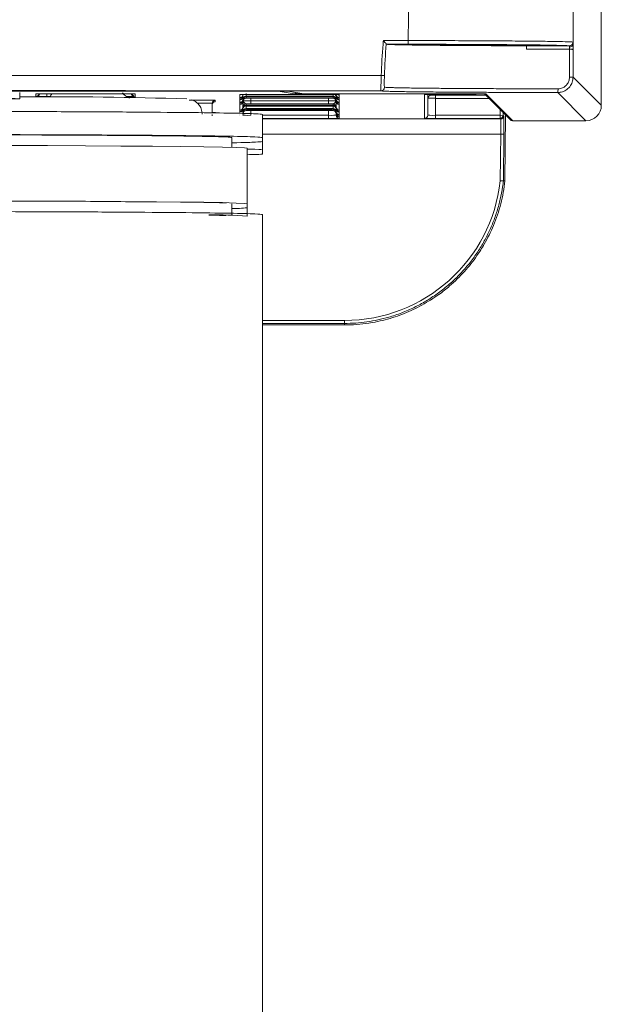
# Model space of a CAD drawing. Header units: millimetres. Extents: x 0 to 2100, y 0 to 1485.
# Tile 26 of 65: x 684 to 722, y 860 to 924. Entities that reach past the tile are written whole.
import ezdxf

# ---------------------------------------------------------------- set-up
doc = ezdxf.new("R2010")
doc.units = ezdxf.units.MM
doc.header["$LTSCALE"] = 5

msp = doc.modelspace()

# ---------------------------------------------------------------- linework, layer by layer
at = {"color": 7, "linetype": 'Continuous', "lineweight": 15}
for p, q in [((720.435, 922.078), (720.435, 1308.912)), ((722.269, 918.122), (722.269, 949.824)), ((708.298, 922.089), (708.299, 922.092)), ((709.693, 922.088), (708.298, 922.089)), ((720.436, 921.742), (720.437, 919.955)), ((720.437, 919.955), (722.269, 918.122)), ((683.774, 919.038), (701.45, 919.038)), ((684.491, 918.546), (684.491, 918.946)), ((684.493, 918.793), (684.493, 918.767)), ((685.545, 918.693), (685.545, 918.864)), ((685.545, 918.692), (685.545, 918.693)), ((685.745, 918.817), (685.745, 918.733)), ((686.245, 918.87), (691.293, 918.87)), ((691.793, 918.817), (691.793, 918.819)), ((691.793, 918.733), (691.793, 918.817)), ((691.964, 918.866), (691.972, 918.865)), ((691.993, 918.864), (691.993, 918.693)), ((691.993, 918.693), (691.993, 918.692)), ((697.196, 918.45), (697.197, 918.358)), ((698.795, 918.779), (698.795, 918.829)), ((698.795, 918.779), (698.795, 918.779)), ((698.795, 918.621), (698.795, 918.779)), ((698.795, 918.62), (698.795, 918.621)), ((698.795, 918.536), (698.795, 918.62)), ((698.795, 918.535), (698.795, 918.536)), ((698.795, 918.488), (698.795, 918.535)), ((698.795, 918.487), (698.795, 918.488)), ((698.795, 918.32), (698.795, 918.487)), ((698.995, 918.817), (698.995, 918.733)), ((698.995, 918.686), (698.995, 918.684)), ((698.995, 918.684), (698.995, 918.517)), ((698.995, 918.47), (698.995, 918.468)), ((698.995, 918.468), (698.995, 918.384)), ((699.195, 918.881), (699.195, 918.714)), ((699.195, 918.665), (699.195, 918.581)), ((699.495, 918.835), (704.543, 918.835)), ((699.498, 918.715), (704.54, 918.715)), ((704.54, 918.665), (699.498, 918.665)), ((699.498, 918.581), (704.54, 918.581)), ((702.322, 918.858), (701.274, 919.032)), ((701.902, 919.035), (702.914, 918.867)), ((701.906, 919.035), (701.929, 919.034)), ((701.929, 919.034), (702.953, 918.864)), ((714.112, 918.858), (702.322, 918.858)), ((702.953, 918.864), (714.297, 918.864)), ((704.843, 918.581), (704.843, 918.665)), ((705.043, 918.733), (705.043, 918.817)), ((705.043, 918.684), (705.043, 918.686)), ((705.043, 918.517), (705.043, 918.684)), ((705.043, 918.468), (705.043, 918.47)), ((705.043, 918.384), (705.043, 918.468)), ((705.214, 918.831), (705.222, 918.83)), ((705.243, 918.829), (705.243, 918.779)), ((705.243, 918.779), (705.243, 918.621)), ((705.243, 918.779), (705.243, 918.779)), ((705.243, 918.621), (705.243, 918.62)), ((705.243, 918.62), (705.243, 918.536)), ((705.243, 918.536), (705.243, 918.535)), ((705.243, 918.535), (705.243, 918.488)), ((705.243, 918.488), (705.243, 918.487)), ((705.243, 918.487), (705.243, 918.32)), ((710.795, 917.279), (710.795, 918.829)), ((710.995, 917.477), (711.004, 918.581)), ((711.495, 918.835), (714.135, 918.835)), ((711.504, 918.576), (711.495, 917.473)), ((711.504, 918.776), (711.504, 918.576)), ((714.675, 918.862), (716.344, 917.193)), ((714.777, 918.859), (716.513, 917.123)), ((721.269, 917.123), (719.437, 918.955)), ((696.993, 917.633), (696.997, 918.16)), ((696.997, 918.16), (696.996, 918.251)), ((698.795, 918.319), (698.795, 918.32)), ((698.795, 918.272), (698.795, 918.319)), ((698.795, 918.271), (698.795, 918.272)), ((698.795, 918.187), (698.795, 918.271)), ((698.795, 918.186), (698.795, 918.187)), ((698.795, 917.818), (698.795, 918.186)), ((698.795, 917.818), (698.795, 917.818)), ((698.795, 917.733), (698.795, 917.818)), ((698.995, 918.016), (698.995, 918.015)), ((698.995, 918.015), (698.995, 917.93)), ((698.995, 917.882), (698.995, 917.714)), ((698.998, 918.415), (698.998, 918.418)), ((699.195, 918.212), (699.195, 918.127)), ((699.195, 918.079), (699.195, 917.911)), ((699.195, 917.863), (699.195, 917.778)), ((699.498, 918.211), (699.498, 918.411)), ((699.498, 918.411), (704.54, 918.411)), ((704.54, 918.211), (699.498, 918.211)), ((699.498, 918.128), (704.54, 918.128)), ((704.54, 918.078), (699.498, 918.078)), ((699.498, 917.912), (704.54, 917.912)), ((704.54, 917.862), (699.498, 917.862)), ((704.54, 918.211), (704.54, 918.411)), ((704.843, 918.127), (704.843, 918.212)), ((704.843, 917.911), (704.843, 918.079)), ((704.843, 917.778), (704.843, 917.863)), ((705.043, 918.015), (705.043, 918.016)), ((705.043, 917.93), (705.043, 918.015)), ((705.043, 917.882), (705.043, 917.883)), ((705.043, 917.714), (705.043, 917.882)), ((705.243, 918.32), (705.243, 918.319)), ((705.243, 918.319), (705.243, 918.272)), ((705.243, 918.272), (705.243, 918.271)), ((705.243, 918.271), (705.243, 918.187)), ((705.243, 918.187), (705.243, 918.186)), ((705.243, 918.186), (705.243, 917.818)), ((705.243, 917.818), (705.243, 917.733)), ((705.243, 917.818), (705.243, 917.818)), ((696.991, 917.441), (696.992, 917.525)), ((698.795, 917.732), (698.795, 917.733)), ((698.795, 917.685), (698.795, 917.732)), ((698.795, 917.684), (698.795, 917.685)), ((698.795, 917.517), (698.795, 917.517)), ((698.795, 917.468), (698.795, 917.469)), ((699.498, 917.779), (704.54, 917.779)), ((700.269, 917.534), (700.269, 917.334)), ((700.269, 917.334), (700.269, 916.034)), ((704.543, 917.273), (704.543, 917.473)), ((705.043, 917.666), (705.043, 917.667)), ((705.043, 917.581), (705.043, 917.666)), ((705.243, 917.733), (705.243, 917.732)), ((705.243, 917.732), (705.243, 917.685)), ((705.243, 917.685), (705.243, 917.684)), ((705.243, 917.684), (705.243, 917.517)), ((705.243, 917.517), (705.243, 917.469)), ((705.243, 917.517), (705.243, 917.517)), ((705.243, 917.469), (705.243, 917.468)), ((705.243, 917.468), (705.243, 917.384)), ((705.243, 917.384), (705.243, 917.383)), ((705.243, 917.383), (705.243, 917.279)), ((711.495, 917.473), (711.495, 917.273)), ((711.495, 917.473), (715.697, 917.473)), ((715.697, 917.273), (711.495, 917.273)), ((715.697, 917.473), (715.697, 917.273)), ((715.697, 917.473), (715.897, 917.471)), ((715.733, 917.237), (715.697, 917.273)), ((715.897, 917.471), (715.933, 917.435)), ((716.01, 913.224), (716.048, 917.489)), ((716.513, 917.123), (721.269, 917.123)), ((698.269, 915.39), (698.269, 916.034)), ((700.269, 916.034), (700.269, 915.772)), ((715.708, 913.23), (715.734, 916.254)), ((715.934, 916.256), (715.908, 913.221)), ((699.269, 911.734), (699.269, 915.334)), ((700.269, 915.772), (700.269, 915.231)), ((700.269, 915.231), (700.269, 914.97)), ((715.908, 913.221), (715.908, 913.221)), ((716.01, 913.224), (716.01, 913.224)), ((698.269, 911.034), (698.269, 911.734)), ((699.269, 911.734), (699.269, 911.473)), ((699.269, 910.932), (699.269, 911.473)), ((700.269, 911.034), (700.269, 792.539)), ((700.269, 903.864), (705.58, 903.864)), ((705.58, 904.16), (705.58, 903.963)), ((705.58, 903.963), (705.58, 903.864))]:
    msp.add_line(p, q, dxfattribs=at)
at = {"color": 8, "linetype": 'Continuous', "lineweight": 15}
for p, q in [((685.566, 918.865), (685.545, 918.864)), ((685.545, 918.671), (685.545, 918.692)), ((685.745, 918.89), (685.745, 918.819)), ((685.745, 918.691), (685.745, 918.744)), ((685.745, 918.733), (685.745, 918.729)), ((686.246, 918.87), (686.245, 918.687)), ((686.245, 918.687), (686.245, 918.668)), ((686.245, 918.687), (686.456, 918.687)), ((691.292, 918.795), (691.292, 918.87)), ((691.793, 918.819), (691.793, 918.89)), ((691.793, 918.744), (691.793, 918.691)), ((691.793, 918.691), (691.793, 918.733)), ((691.968, 918.866), (691.993, 918.864)), ((691.993, 918.692), (691.993, 918.626)), ((698.795, 918.829), (698.816, 918.83)), ((698.995, 918.733), (698.995, 918.686)), ((698.995, 918.517), (698.995, 918.47)), ((699.498, 918.665), (699.498, 918.715)), ((699.5, 918.581), (699.498, 918.411)), ((702.914, 918.867), (702.953, 918.864)), ((704.54, 918.411), (704.539, 918.581)), ((704.54, 918.665), (704.54, 918.715)), ((704.843, 918.714), (704.843, 918.835)), ((705.043, 918.686), (705.043, 918.733)), ((705.043, 918.47), (705.043, 918.517)), ((705.218, 918.831), (705.243, 918.829)), ((710.995, 918.833), (710.995, 917.477)), ((711.004, 918.581), (711.004, 918.833)), ((711.204, 918.834), (711.204, 918.779)), ((711.504, 918.776), (714.76, 918.776)), ((714.96, 918.576), (711.504, 918.576)), ((714.112, 918.858), (714.112, 918.864)), ((714.752, 918.861), (714.777, 918.859)), ((696.996, 918.251), (696.991, 917.633)), ((698.995, 918.384), (698.995, 918.016)), ((698.995, 917.93), (698.995, 917.883)), ((699.498, 918.078), (699.498, 918.128)), ((699.498, 917.862), (699.498, 917.912)), ((704.54, 918.078), (704.54, 918.128)), ((704.54, 917.862), (704.54, 917.912)), ((705.04, 918.418), (705.04, 918.415)), ((705.043, 918.016), (705.043, 918.384)), ((705.043, 917.883), (705.043, 917.93)), ((715.697, 917.473), (715.7, 917.836)), ((696.99, 917.525), (696.99, 917.477)), ((698.995, 917.714), (698.995, 917.667)), ((698.995, 917.477), (698.996, 917.581)), ((699.497, 917.779), (699.495, 917.473)), ((700.269, 917.473), (704.543, 917.473)), ((704.543, 917.273), (700.269, 917.273)), ((700.269, 917.237), (715.733, 917.237)), ((704.543, 917.473), (704.541, 917.779)), ((705.042, 917.599), (705.043, 917.477)), ((705.043, 917.667), (705.043, 917.714)), ((705.043, 917.477), (705.043, 917.581)), ((715.899, 917.638), (715.897, 917.471)), ((715.734, 916.254), (700.269, 916.254)), ((700.269, 904.16), (705.58, 904.16)), ((705.58, 903.963), (700.269, 903.963))]:
    msp.add_line(p, q, dxfattribs=at)
at = {"color": 7, "linetype": 'Continuous', "lineweight": 15, "flags": 128}
for points in [[(709.728, 922.328), (709.745, 923.843), (709.758, 925.035)], [(678.269, 915.518), (681.01, 915.516), (683.704, 915.511), (686.305, 915.504), (688.769, 915.493), (691.053, 915.48), (693.118, 915.464), (694.929, 915.446), (696.456, 915.426), (697.67, 915.404), (698.553, 915.382), (699.089, 915.358), (699.269, 915.334)], [(678.269, 911.918), (681.01, 911.916), (683.704, 911.911), (686.305, 911.904), (688.769, 911.893), (691.053, 911.88), (693.118, 911.864), (694.929, 911.846), (696.456, 911.826), (697.67, 911.805), (698.553, 911.782), (699.089, 911.758), (699.269, 911.734)], [(678.269, 911.909), (681.115, 911.907), (683.904, 911.902), (686.577, 911.893), (689.082, 911.881), (691.366, 911.866), (693.384, 911.849), (695.094, 911.829), (696.462, 911.807), (697.459, 911.784), (697.906, 911.768)], [(696.769, 910.998), (697.459, 910.981), (697.906, 910.965)]]:
    msp.add_lwpolyline(points, dxfattribs=at)
at = {"color": 8, "linetype": 'Continuous', "lineweight": 15, "flags": 128}
for points in [[(685.745, 918.733), (685.74, 918.694), (685.733, 918.67)], [(685.745, 918.734), (685.74, 918.695), (685.734, 918.67)], [(685.745, 918.729), (685.74, 918.69), (685.735, 918.67)], [(691.786, 918.869), (691.789, 918.856), (691.793, 918.817)], [(691.793, 918.691), (691.798, 918.652), (691.804, 918.628)], [(698.995, 918.684), (698.999, 918.723), (699, 918.726)]]:
    msp.add_lwpolyline(points, dxfattribs=at)
at = {"color": 7, "linetype": 'Continuous', "lineweight": 15}
for centre, radius, start, end in [((709.274, 922.27), 0.457, 336.46476, 7.2311), ((720.187, 922.226), 0.24, 270.03911, 359.99636), ((720.257, 922.542), 0.779, 265.84388, 283.27046), ((707.442, 898.819), 21.244, 88.0069, 88.56515), ((720.259, 922.411), 2.463, 268.67758, 274.15723), ((707.951, 919.297), 0.24, 270.08676, 359.73631), ((718.676, 919.136), 0.782, 346.58759, 4.26828), ((686.399, 629.858), 288.822, 88.22537, 90.37855), ((685.545, 918.892), 0.2, 269.99892, 359.4989), ((685.545, 918.893), 0.2, 269.99893, 359.16835), ((685.945, 918.73), 0.2, 145.04303, 179.1693), ((691.593, 918.73), 0.2, 0.83075, 43.97712), ((691.993, 918.892), 0.2, 180.5011, 270.00108), ((691.993, 918.893), 0.2, 180.83165, 270.00107), ((697.196, 918.25), 0.2, 89.99897, 179.49889), ((698.795, 918.821), 0.2, 269.99892, 359.4989), ((698.795, 918.82), 0.2, 269.99893, 359.16835), ((698.795, 918.735), 0.2, 269.99892, 359.4989), ((698.795, 918.736), 0.2, 269.99893, 359.16835), ((698.795, 918.688), 0.2, 269.99892, 359.4989), ((698.795, 918.687), 0.2, 269.99893, 359.16835), ((698.795, 918.519), 0.2, 269.99892, 359.4989), ((698.795, 918.52), 0.2, 269.99893, 359.16835), ((698.795, 918.472), 0.2, 269.99892, 359.4989), ((698.795, 918.471), 0.2, 269.99893, 359.16835), ((699.195, 918.514), 0.2, 89.99893, 179.16835), ((699.195, 918.465), 0.2, 89.99893, 179.16835), ((699.195, 918.381), 0.2, 89.99893, 179.16835), ((702.953, 919.104), 0.24, 260.54593, 270), ((704.843, 918.514), 0.2, 0.83165, 90.00107), ((704.843, 918.465), 0.2, 0.83165, 90.00107), ((704.843, 918.381), 0.2, 0.83165, 90.00107), ((704.843, 918.73), 0.2, 0.83064, 31.93546), ((705.243, 918.821), 0.2, 180.5011, 270.00108), ((705.243, 918.82), 0.2, 180.83165, 270.00107), ((705.243, 918.735), 0.2, 180.5011, 270.00108), ((705.243, 918.736), 0.2, 180.83165, 270.00107), ((705.243, 918.688), 0.2, 180.5011, 270.00108), ((705.243, 918.687), 0.2, 180.83165, 270.00107), ((705.243, 918.519), 0.2, 180.5011, 270.00108), ((705.243, 918.52), 0.2, 180.83165, 270.00107), ((705.243, 918.472), 0.2, 180.5011, 270.00108), ((705.243, 918.471), 0.2, 180.83165, 270.00107), ((711.204, 918.579), 0.2, 89.99892, 179.4989), ((697.197, 918.158), 0.2, 89.99897, 179.49889), ((698.795, 918.387), 0.2, 269.99893, 359.16835), ((698.795, 918.386), 0.2, 269.99892, 359.4989), ((698.795, 918.018), 0.2, 269.99892, 359.4989), ((698.795, 918.018), 0.2, 269.99893, 359.16835), ((698.795, 917.932), 0.2, 269.99892, 359.4989), ((698.795, 917.933), 0.2, 269.99893, 359.16835), ((698.795, 917.885), 0.2, 269.99892, 359.4989), ((698.795, 917.884), 0.2, 269.99893, 359.16835), ((699.195, 918.012), 0.2, 89.99893, 179.16835), ((699.195, 917.927), 0.2, 89.99893, 179.16835), ((699.195, 917.879), 0.2, 89.99893, 179.16835), ((699.195, 917.711), 0.2, 89.99893, 179.16835), ((699.195, 917.663), 0.2, 89.99893, 179.16835), ((704.843, 918.012), 0.2, 0.83165, 90.00107), ((704.843, 917.927), 0.2, 0.83165, 90.00107), ((704.843, 917.879), 0.2, 0.83165, 90.00107), ((704.843, 917.711), 0.2, 0.83165, 90.00107), ((704.843, 917.663), 0.2, 0.83165, 90.00107), ((705.243, 918.387), 0.2, 180.83165, 270.00107), ((705.243, 918.386), 0.2, 180.5011, 270.00108), ((705.243, 918.018), 0.2, 180.5011, 270.00108), ((705.243, 918.018), 0.2, 180.83165, 270.00107), ((705.243, 917.932), 0.2, 180.5011, 270.00108), ((705.243, 917.933), 0.2, 180.83165, 270.00107), ((705.243, 917.885), 0.2, 180.5011, 270.00108), ((705.243, 917.884), 0.2, 180.83165, 270.00107), ((699.195, 917.578), 0.2, 89.99893, 179.16835), ((704.843, 917.578), 0.2, 0.83165, 90.00107), ((705.243, 917.717), 0.2, 180.5011, 270.00108), ((705.243, 917.717), 0.2, 180.83165, 270.00107), ((705.243, 917.669), 0.2, 180.5011, 270.00108), ((705.243, 917.668), 0.2, 180.83165, 270.00107), ((705.243, 917.583), 0.2, 180.5011, 270.00108), ((705.243, 917.584), 0.2, 180.83165, 270.00107), ((705.243, 917.479), 0.2, 180.5011, 270.00108), ((710.795, 917.479), 0.2, 269.99892, 359.4989), ((715.697, 917.473), 0.2, 270.00512, 359.49928), ((715.733, 917.437), 0.2, 270.00512, 359.49928), ((716.513, 917.363), 0.24, 225, 270), ((715.808, 919.18), 2.927, 268.54638, 272.46235), ((705.58, 914.35), 10.19, 270, 353.68861), ((698.237, 920.959), 9.542, 270.18989, 276.20651), ((696.987, 881.234), 29.785, 85.60666, 90.42006)]:
    msp.add_arc(centre, radius, start, end, dxfattribs=at)
at = {"color": 8, "linetype": 'Continuous', "lineweight": 15}
for centre, radius, start, end in [((685.545, 918.821), 0.2, 311.10544, 359.49967), ((685.545, 918.82), 0.2, 311.28666, 359.16912), ((685.945, 918.815), 0.2, 156.50439, 179.16938), ((691.993, 918.821), 0.2, 180.50092, 256.44232), ((691.993, 918.82), 0.2, 180.83146, 255.91586), ((691.993, 918.735), 0.2, 180.5001, 212.54584), ((691.993, 918.736), 0.2, 180.83065, 212.68921), ((704.843, 918.681), 0.2, 0.83085, 50.88992), ((705.243, 918.979), 0.2, 227.18775, 270.00017), ((705.243, 918.979), 0.2, 227.0547, 270.00017), ((716.513, 917.363), 0.24, 225.00038, 270.00489)]:
    msp.add_arc(centre, radius, start, end, dxfattribs=at)
at = {"color": 7, "linetype": 'Continuous', "lineweight": 15}
for centre, major_axis, ratio, start_param, end_param in [((685.741, 918.329), (0.003, 0.4), 0.000076, 5.663594, 6.274459), ((686.245, 918.693), (0.5, 0.002), 0.012216, 3.14152, 4.71224), ((686.095, 919.032), (0, 0.5), 0.999962, 3.949392, 4.382465), ((691.968, 919.532), (0, 1), 0.999962, 2.216371, 2.785349), ((695.496, 918.45), (1.7, 0), 0.008727, 0.000076, 1.57072), ((699.498, 918.708), (0.7, 0), 0.008727, 1.570872, 2.019234), ((699.498, 918.671), (0.7, 0), 0.008727, 4.263952, 4.712313), ((699.498, 918.575), (0.7, 0), 0.008727, 1.570872, 2.019234), ((701.45, 919.034), (0.48, 0), 0.008727, 0.05236, 1.570796), ((704.54, 918.708), (0.7, 0), 0.008727, 1.122359, 1.57072), ((704.54, 918.671), (0.7, 0), 0.008727, 4.712465, 5.160826), ((704.54, 918.575), (0.7, 0), 0.008727, 1.122359, 1.57072), ((711.495, 918.829), (0.7, 0), 0.008727, 1.570872, 3.141593), ((711.504, 918.579), (0.5, -0.002), 0.005236, 3.141641, 4.712362), ((711.504, 918.779), (0.3, 0), 0.008727, 3.141593, 4.712313), ((714.297, 918.859), (0.48, 0), 0.008727, 0.008727, 1.570796), ((699.498, 918.417), (0.5, 0.002), 0.012216, 3.14152, 4.71224), ((699.498, 918.217), (0.7, 0), 0.008727, 4.263952, 4.712313), ((699.498, 918.122), (0.7, 0), 0.008727, 1.570872, 2.019234), ((699.498, 918.084), (0.7, 0), 0.008727, 4.263952, 4.712313), ((699.498, 917.906), (0.7, 0), 0.008727, 1.570872, 2.019234), ((699.498, 917.868), (0.7, 0), 0.008727, 4.263952, 4.712313), ((704.54, 918.417), (0.5, -0.002), 0.012216, 4.712538, 6.283258), ((704.54, 918.217), (0.7, 0), 0.008727, 4.712465, 5.160826), ((704.54, 918.122), (0.7, 0), 0.008727, 1.122359, 1.57072), ((704.54, 918.084), (0.7, 0), 0.008727, 4.712465, 5.160826), ((704.54, 917.906), (0.7, 0), 0.008727, 1.122359, 1.57072), ((704.54, 917.868), (0.7, 0), 0.008727, 4.712465, 5.160826), ((721.269, 918.123), (0.707, -0.707), 0.99996, 5.497825, 7.068545), ((699.495, 917.479), (0.5, 0.002), 0.012216, 3.14152, 4.71224), ((699.498, 917.773), (0.7, 0), 0.008727, 1.570872, 2.019234), ((704.54, 917.773), (0.7, 0), 0.008727, 1.122359, 1.57072), ((704.543, 917.479), (0.5, -0.002), 0.012216, 4.712538, 6.283258), ((704.543, 917.279), (0.7, 0), 0.008727, 4.712465, 6.283185), ((711.495, 917.279), (0.7, 0), 0.008727, 3.141593, 4.712313), ((711.495, 917.479), (0.5, 0.002), 0.012216, 3.14152, 4.71224), ((715.723, 916.237), (0.01, 1), 0.010562, 4.729952, 6.274568), ((715.923, 916.235), (0.01, 1.2), 0.008802, 4.729918, 6.274535), ((713.793, 914.284), (8.284, -0.072), 0.130407, 4.971664, 4.984471)]:
    msp.add_ellipse(centre, major_axis=major_axis, ratio=ratio, start_param=start_param, end_param=end_param, dxfattribs=at)
at = {"color": 8, "linetype": 'Continuous', "lineweight": 15}
for centre, major_axis, ratio, start_param, end_param in [((691.293, 918.693), (0.5, -0.002), 0.012216, 4.998462, 6.283258), ((702.322, 919.058), (0.016, 0.2), 0.897989, 3.229704, 4.16339), ((702.322, 919.058), (0.38, 0.002), 0.526854, 4.709036, 5.512094), ((695.496, 918.25), (1.5, 0.002), 0.00989, 0.000054, 1.200097), ((695.503, 917.647), (1.7, 0), 0.008727, 0.000076, 0.503062)]:
    msp.add_ellipse(centre, major_axis=major_axis, ratio=ratio, start_param=start_param, end_param=end_param, dxfattribs=at)
at = {"color": 7, "linetype": 'Continuous', "lineweight": 15}
for points, knots in [([(707.974, 920.056), (708.003, 920.735), (708.035, 921.494), (708.105, 922.25), (708.113, 922.329)], [0, 0, 0, 0, 0.895274, 1, 1, 1, 1]), ([(708.113, 922.329), (708.271, 922.329), (708.81, 922.329), (709.348, 922.328), (709.728, 922.328), (709.728, 922.328)], [0, 0, 0, 0, 0.294251, 0.999963, 1, 1, 1, 1]), ([(708.299, 922.092), (708.297, 922.097), (708.294, 922.108), (708.265, 922.149), (708.212, 922.216), (708.156, 922.281), (708.12, 922.322), (708.114, 922.329), (708.113, 922.329)], [0, 0, 0, 0, 0.1734625, 0.3458312, 0.6008036, 0.9305747, 0.9924365, 1, 1, 1, 1]), ([(709.728, 922.328), (709.728, 922.328), (710.412, 922.327), (711.785, 922.324), (713.726, 922.317), (715.519, 922.307), (717.083, 922.295), (718.403, 922.281), (719.419, 922.265), (720.113, 922.248), (720.376, 922.235), (720.419, 922.227), (720.427, 922.226)], [0, 0, 0, 0, 0.000003, 0.11941, 0.242272, 0.361682, 0.484547, 0.604188, 0.727279, 0.84718, 0.97061, 1, 1, 1, 1]), ([(708.299, 922.092), (708.298, 922.091), (708.239, 921.412), (708.21, 920.73), (708.181, 920.049)], [0, 0, 0, 0, 0.001004, 1, 1, 1, 1]), ([(708.298, 922.089), (708.314, 922.085), (708.344, 922.077), (708.543, 922.069), (708.643, 922.065)], [0, 0, 0, 0, 0.496505, 1, 1, 1, 1]), ([(708.643, 922.065), (708.753, 922.064), (708.97, 922.064), (709.188, 922.064), (709.296, 922.064)], [0, 0, 0, 0, 0.50512, 1, 1, 1, 1]), ([(708.706, 922.062), (709.133, 922.052), (709.851, 922.035), (711.633, 922.016), (713.319, 922.003), (715.196, 921.993), (716.632, 921.989), (717.416, 921.987)], [0, 0, 0, 0, 0.290551, 0.48938, 0.648762, 0.808144, 1, 1, 1, 1]), ([(709.296, 922.064), (710.337, 922.062), (712.42, 922.057), (714.98, 922.039), (716.823, 922.016), (717.209, 921.998), (717.399, 921.989)], [0, 0, 0, 0, 0.251542, 0.503108, 0.755292, 1, 1, 1, 1]), ([(720.188, 921.986), (720.179, 921.987), (720.137, 921.995), (719.879, 922.008), (719.208, 922.025), (718.206, 922.041), (716.922, 922.055), (715.38, 922.067), (713.632, 922.077), (711.722, 922.084), (710.37, 922.087), (709.693, 922.088)], [0, 0, 0, 0, 0.029395, 0.151054, 0.272709, 0.39408, 0.515456, 0.636598, 0.757735, 0.878863, 1, 1, 1, 1]), ([(717.399, 921.989), (717.854, 921.988), (718.772, 921.986), (719.714, 921.986), (720.188, 921.986)], [0, 0, 0, 0, 0.496485, 1, 1, 1, 1]), ([(717.417, 921.768), (717.417, 921.794), (717.417, 921.845), (717.414, 921.912), (717.409, 921.961), (717.404, 921.986), (717.4, 921.988), (717.399, 921.989)], [0, 0, 0, 0, 0.213729, 0.427269, 0.645964, 0.875505, 1, 1, 1, 1]), ([(720.201, 921.764), (720.041, 921.765), (719.239, 921.765), (718.305, 921.766), (717.549, 921.767), (717.417, 921.768)], [0, 0, 0, 0, 0.170646, 0.855247, 1, 1, 1, 1]), ([(720.199, 921.912), (720.198, 921.915), (720.198, 921.922), (720.198, 921.931), (720.197, 921.94), (720.197, 921.947), (720.196, 921.953), (720.195, 921.961), (720.195, 921.968), (720.193, 921.975), (720.192, 921.98), (720.19, 921.984), (720.189, 921.985), (720.188, 921.986), (720.188, 921.986)], [0, 0, 0, 0, 0.076679, 0.15365, 0.219574, 0.285683, 0.352358, 0.419224, 0.523201, 0.627908, 0.734908, 0.842698, 0.921195, 1, 1, 1, 1]), ([(720.199, 921.912), (720.23, 921.915), (720.292, 921.92), (720.369, 921.959), (720.424, 922.013), (720.432, 922.056), (720.435, 922.078)], [0, 0, 0, 0, 0.25, 0.5, 0.75, 1, 1, 1, 1]), ([(720.201, 921.764), (720.201, 921.778), (720.201, 921.804), (720.2, 921.843), (720.2, 921.879), (720.199, 921.901), (720.199, 921.911), (720.199, 921.912)], [0, 0, 0, 0, 0.242545, 0.492141, 0.734757, 0.984414, 1, 1, 1, 1]), ([(720.202, 919.949), (720.202, 920.109), (720.202, 920.715), (720.201, 921.319), (720.201, 921.764)], [0, 0, 0, 0, 0.263991, 1, 1, 1, 1]), ([(720.436, 921.742), (720.435, 921.743), (720.432, 921.747), (720.406, 921.753), (720.353, 921.759), (720.282, 921.763), (720.228, 921.764), (720.201, 921.764)], [0, 0, 0, 0, 0.128817, 0.348441, 0.566595, 0.783563, 1, 1, 1, 1]), ([(720.427, 922.226), (720.428, 922.225), (720.431, 922.221), (720.433, 922.187), (720.435, 922.128), (720.435, 922.092), (720.435, 922.078), (720.435, 922.078)], [0, 0, 0, 0, 0.157846, 0.581097, 0.846586, 0.999846, 1, 1, 1, 1]), ([(720.435, 922.078), (720.435, 922.076), (720.435, 922.056), (720.436, 922.012), (720.436, 921.941), (720.436, 921.864), (720.436, 921.81), (720.436, 921.783)], [0, 0, 0, 0, 0.015545, 0.258142, 0.50777, 0.750367, 1, 1, 1, 1]), ([(720.436, 921.783), (720.436, 921.771), (720.436, 921.757), (720.436, 921.743), (720.436, 921.742)], [0, 0, 0, 0, 0.895213, 1, 1, 1, 1]), ([(643.244, 920.096), (648.836, 920.091), (660.597, 920.082), (677.274, 920.071), (693.267, 920.062), (703.07, 920.058), (707.974, 920.056)], [0, 0, 0, 0, 0.258322, 0.54334, 0.771558, 1, 1, 1, 1]), ([(707.952, 919.057), (707.951, 919.069), (707.949, 919.094), (707.953, 919.272), (707.961, 919.531), (707.968, 919.809), (707.972, 919.988), (707.974, 920.056)], [0, 0, 0, 0, 0.21898, 0.438705, 0.655966, 0.87021, 1, 1, 1, 1]), ([(708.181, 920.049), (708.179, 919.998), (708.176, 919.863), (708.172, 919.654), (708.172, 919.458), (708.177, 919.323), (708.187, 919.305), (708.191, 919.296)], [0, 0, 0, 0, 0.130189, 0.344823, 0.562019, 0.781356, 1, 1, 1, 1]), ([(720.437, 919.955), (720.426, 919.842), (720.404, 919.618), (720.232, 919.319), (719.98, 919.093), (719.698, 918.972), (719.512, 918.96), (719.437, 918.955)], [0, 0, 0, 0, 0.2142437, 0.4285237, 0.6425259, 0.8562947, 1, 1, 1, 1]), ([(719.456, 919.194), (719.512, 919.198), (719.651, 919.207), (719.861, 919.299), (720.049, 919.469), (720.177, 919.695), (720.194, 919.864), (720.202, 919.949)], [0, 0, 0, 0, 0.142982, 0.355878, 0.569678, 0.784574, 1, 1, 1, 1]), ([(707.952, 919.057), (707.294, 919.058), (702.061, 919.064), (692.227, 919.074), (676.893, 919.086), (660.16, 919.095), (648.024, 919.096), (642.044, 919.096)], [0, 0, 0, 0, 0.030121, 0.239728, 0.449335, 0.728679, 1, 1, 1, 1]), ([(708.191, 919.296), (708.204, 919.294), (708.241, 919.29), (708.366, 919.282), (708.598, 919.273), (708.866, 919.266), (709.121, 919.26), (709.4, 919.255), (709.795, 919.248), (710.349, 919.24), (710.876, 919.234), (711.554, 919.227), (712.293, 919.221), (713.238, 919.214), (713.965, 919.21), (714.863, 919.206), (715.798, 919.202), (716.937, 919.198), (717.782, 919.196), (718.457, 919.195), (718.958, 919.195), (719.287, 919.194), (719.456, 919.194)], [0, 0, 0, 0, 0.028944, 0.08707, 0.146031, 0.205845, 0.235897, 0.264841, 0.322967, 0.381928, 0.441743, 0.471794, 0.558826, 0.617786, 0.6776, 0.707651, 0.794681, 0.853639, 0.913452, 0.943503, 0.970873, 1, 1, 1, 1]), ([(684.491, 918.546), (684.447, 918.543), (684.359, 918.538), (683.745, 918.533), (683.001, 918.53), (682.526, 918.53), (682.288, 918.53)], [0, 0, 0, 0, 0.279212, 0.558481, 0.778693, 1, 1, 1, 1]), ([(683.425, 918.56), (683.594, 918.56), (683.931, 918.558), (684.396, 918.553), (684.455, 918.549), (684.491, 918.546)], [0, 0, 0, 0, 0.281283, 0.5617, 1, 1, 1, 1]), ([(685.564, 918.865), (685.565, 918.865), (685.566, 918.865), (685.577, 918.866), (685.584, 918.866)], [0, 0, 0, 0, 0.397465, 1, 1, 1, 1]), ([(685.584, 918.866), (685.6, 918.866), (685.633, 918.867), (685.75, 918.868), (685.915, 918.87), (686.092, 918.87), (686.208, 918.87), (686.245, 918.87)], [0, 0, 0, 0, 0.1793478, 0.3824656, 0.6103149, 0.8752538, 1, 1, 1, 1]), ([(691.293, 918.87), (691.338, 918.87), (691.46, 918.87), (691.636, 918.87), (691.799, 918.868), (691.916, 918.867), (691.949, 918.866), (691.964, 918.866)], [0, 0, 0, 0, 0.144061, 0.399194, 0.594785, 0.814192, 1, 1, 1, 1]), ([(696.348, 917.539), (696.335, 917.664), (696.31, 917.889), (696.149, 918.158), (695.969, 918.334), (695.802, 918.436), (695.701, 918.478), (695.671, 918.487), (695.67, 918.487)], [0, 0, 0, 0, 0.281698, 0.50709, 0.697093, 0.859781, 0.995473, 1, 1, 1, 1]), ([(698.814, 918.83), (698.815, 918.83), (698.816, 918.831), (698.827, 918.831), (698.834, 918.831)], [0, 0, 0, 0, 0.397465, 1, 1, 1, 1]), ([(698.834, 918.831), (698.85, 918.831), (698.883, 918.832), (699, 918.834), (699.165, 918.835), (699.342, 918.835), (699.458, 918.835), (699.495, 918.835)], [0, 0, 0, 0, 0.179348, 0.382466, 0.610315, 0.875254, 1, 1, 1, 1]), ([(704.543, 918.835), (704.588, 918.835), (704.71, 918.835), (704.886, 918.835), (705.049, 918.833), (705.166, 918.832), (705.199, 918.831), (705.214, 918.831)], [0, 0, 0, 0, 0.144061, 0.399194, 0.594785, 0.814192, 1, 1, 1, 1]), ([(719.437, 918.955), (719.102, 918.955), (718.423, 918.956), (717.414, 918.958), (716.407, 918.96), (715.416, 918.963), (714.464, 918.968), (713.562, 918.972), (712.709, 918.978), (711.902, 918.984), (711.158, 918.99), (710.485, 918.997), (709.883, 919.005), (709.35, 919.013), (708.897, 919.021), (708.53, 919.03), (708.248, 919.039), (708.043, 919.048), (707.982, 919.054), (707.952, 919.057)], [0, 0, 0, 0, 0.056485, 0.114408, 0.172733, 0.232327, 0.292358, 0.350283, 0.408609, 0.468204, 0.528237, 0.586162, 0.644489, 0.704085, 0.764119, 0.822044, 0.880371, 0.939966, 1, 1, 1, 1]), ([(698.995, 918.016), (698.995, 918.026), (698.995, 918.052), (698.996, 918.175), (698.997, 918.31), (698.998, 918.392), (698.998, 918.414), (698.998, 918.415)], [0, 0, 0, 0, 0.217183, 0.553026, 0.876986, 0.994449, 1, 1, 1, 1]), ([(698.998, 918.415), (698.998, 918.415), (698.998, 918.404), (699.005, 918.364), (699.056, 918.303), (699.139, 918.231), (699.179, 918.217), (699.195, 918.212)], [0, 0, 0, 0, 0.006601, 0.146171, 0.501239, 0.799231, 1, 1, 1, 1]), ([(704.843, 918.212), (704.859, 918.217), (704.899, 918.231), (704.982, 918.303), (705.033, 918.364), (705.04, 918.404), (705.04, 918.415), (705.04, 918.415)], [0, 0, 0, 0, 0.200769, 0.498761, 0.853829, 0.993399, 1, 1, 1, 1]), ([(705.04, 918.415), (705.04, 918.414), (705.04, 918.392), (705.041, 918.31), (705.042, 918.175), (705.043, 918.052), (705.043, 918.026), (705.043, 918.016)], [0, 0, 0, 0, 0.0055506, 0.1230141, 0.4469737, 0.7828174, 1, 1, 1, 1]), ([(700.269, 917.534), (700.179, 917.547), (699.992, 917.575), (698.441, 917.615), (695.885, 917.652), (692.289, 917.684), (687.914, 917.709), (683.124, 917.724), (679.852, 917.725), (678.269, 917.726)], [0, 0, 0, 0, 0.131017, 0.270531, 0.415795, 0.563268, 0.715883, 0.862537, 1, 1, 1, 1]), ([(678.269, 916.226), (679.778, 916.225), (682.893, 916.224), (687.473, 916.21), (691.774, 916.188), (695.491, 916.157), (698.254, 916.118), (699.964, 916.077), (700.17, 916.048), (700.269, 916.034)], [0, 0, 0, 0, 0.131017, 0.270531, 0.415795, 0.563268, 0.715883, 0.862537, 1, 1, 1, 1]), ([(678.269, 916.209), (679.576, 916.208), (682.194, 916.207), (685.966, 916.196), (689.446, 916.18), (692.492, 916.159), (694.999, 916.132), (696.849, 916.102), (698.044, 916.069), (698.194, 916.046), (698.269, 916.034)], [0, 0, 0, 0, 0.124826, 0.249998, 0.37452, 0.499768, 0.624376, 0.749435, 0.87446, 1, 1, 1, 1]), ([(700.269, 915.772), (700.159, 915.759), (699.933, 915.732), (699.124, 915.705), (698.284, 915.693), (698.269, 915.693)], [0, 0, 0, 0, 0.47988, 0.990878, 1, 1, 1, 1]), ([(699.269, 915.285), (699.445, 915.281), (700.177, 915.264), (700.229, 915.245), (700.269, 915.231)], [0, 0, 0, 0, 0.2409699, 1, 1, 1, 1]), ([(700.269, 914.97), (700.227, 914.956), (700.17, 914.938), (699.464, 914.921), (699.269, 914.916)], [0, 0, 0, 0, 0.7232834, 1, 1, 1, 1]), ([(705.58, 903.864), (705.713, 903.866), (706.113, 903.871), (706.781, 903.924), (707.752, 904.072), (708.859, 904.361), (709.867, 904.764), (710.628, 905.152), (711.186, 905.48), (711.792, 905.889), (712.371, 906.346), (712.92, 906.85), (713.382, 907.331), (713.808, 907.836), (714.244, 908.422), (714.639, 909.046), (714.991, 909.702), (715.28, 910.337), (715.534, 911.014), (715.747, 911.733), (715.912, 912.471), (715.978, 912.972), (716.01, 913.224)], [0, 0, 0, 0, 0.026075, 0.078255, 0.130741, 0.218138, 0.30118, 0.342566, 0.385048, 0.427696, 0.485339, 0.52918, 0.573202, 0.615689, 0.658342, 0.715991, 0.759837, 0.803865, 0.85227, 0.901173, 0.95033, 1, 1, 1, 1]), ([(715.908, 913.221), (715.892, 913.089), (715.844, 912.692), (715.718, 912.034), (715.509, 911.259), (715.24, 910.501), (714.911, 909.761), (714.522, 909.042), (714.067, 908.34), (713.547, 907.665), (712.959, 907.021), (712.311, 906.422), (711.616, 905.881), (710.883, 905.405), (710.116, 904.992), (709.306, 904.641), (708.516, 904.376), (707.76, 904.186), (707.045, 904.059), (706.316, 903.978), (705.826, 903.968), (705.58, 903.963)], [0, 0, 0, 0, 0.026349, 0.079076, 0.13212, 0.184848, 0.237891, 0.291925, 0.3463, 0.402987, 0.460068, 0.51839, 0.577142, 0.633822, 0.690895, 0.74921, 0.807954, 0.855375, 0.903027, 0.951391, 1, 1, 1, 1]), ([(715.708, 913.23), (715.711, 913.229), (715.725, 913.229), (715.761, 913.227), (715.814, 913.224), (715.865, 913.222), (715.901, 913.22), (715.905, 913.221), (715.908, 913.221)], [0, 0, 0, 0, 0.028565, 0.136354, 0.352523, 0.568431, 0.784214, 1, 1, 1, 1]), ([(678.269, 911.226), (679.778, 911.226), (682.893, 911.224), (687.473, 911.21), (691.774, 911.188), (695.491, 911.157), (698.254, 911.119), (699.964, 911.077), (700.17, 911.048), (700.269, 911.034)], [0, 0, 0, 0, 0.131017, 0.270531, 0.415795, 0.563268, 0.715883, 0.862537, 1, 1, 1, 1])]:
    msp.add_open_spline(points, degree=3, knots=knots, dxfattribs=at)
at = {"color": 8, "linetype": 'Continuous', "lineweight": 15}
for points, knots in [([(685.545, 918.864), (685.545, 918.864), (685.546, 918.865), (685.574, 918.866), (685.584, 918.866)], [0, 0, 0, 0, 0.6360536, 1, 1, 1, 1]), ([(685.745, 918.819), (685.745, 918.827), (685.745, 918.838), (685.745, 918.882), (685.745, 918.895)], [0, 0, 0, 0, 0.686109, 1, 1, 1, 1]), ([(691.793, 918.893), (691.793, 918.88), (691.793, 918.838), (691.793, 918.827), (691.793, 918.819)], [0, 0, 0, 0, 0.2990031, 1, 1, 1, 1]), ([(691.964, 918.866), (691.972, 918.865), (691.993, 918.865), (691.993, 918.864), (691.993, 918.864)], [0, 0, 0, 0, 0.36589, 1, 1, 1, 1]), ([(698.795, 918.829), (698.795, 918.83), (698.796, 918.83), (698.824, 918.831), (698.834, 918.831)], [0, 0, 0, 0, 0.636054, 1, 1, 1, 1]), ([(698.995, 918.686), (698.995, 918.692), (698.995, 918.699), (698.995, 918.731), (698.995, 918.735)], [0, 0, 0, 0, 0.886357, 1, 1, 1, 1]), ([(698.995, 918.47), (698.995, 918.477), (698.995, 918.487), (698.995, 918.525), (698.995, 918.534)], [0, 0, 0, 0, 0.761751, 1, 1, 1, 1]), ([(699.126, 918.702), (699.133, 918.696), (699.157, 918.675), (699.179, 918.67), (699.195, 918.665)], [0, 0, 0, 0, 0.26124, 1, 1, 1, 1]), ([(704.843, 918.665), (704.859, 918.67), (704.881, 918.675), (704.904, 918.695), (704.91, 918.7)], [0, 0, 0, 0, 0.755655, 1, 1, 1, 1]), ([(705.043, 918.735), (705.043, 918.731), (705.043, 918.699), (705.043, 918.692), (705.043, 918.686)], [0, 0, 0, 0, 0.111249, 1, 1, 1, 1]), ([(705.043, 918.519), (705.043, 918.515), (705.043, 918.483), (705.043, 918.476), (705.043, 918.47)], [0, 0, 0, 0, 0.113643, 1, 1, 1, 1]), ([(705.214, 918.831), (705.222, 918.83), (705.243, 918.83), (705.243, 918.829), (705.243, 918.829)], [0, 0, 0, 0, 0.36589, 1, 1, 1, 1]), ([(698.995, 917.883), (698.995, 917.889), (698.995, 917.897), (698.995, 917.928), (698.995, 917.932)], [0, 0, 0, 0, 0.888751, 1, 1, 1, 1]), ([(699.126, 918.115), (699.133, 918.109), (699.157, 918.088), (699.179, 918.083), (699.195, 918.079)], [0, 0, 0, 0, 0.26124, 1, 1, 1, 1]), ([(699.126, 917.899), (699.133, 917.893), (699.157, 917.872), (699.179, 917.867), (699.195, 917.863)], [0, 0, 0, 0, 0.26124, 1, 1, 1, 1]), ([(704.843, 918.079), (704.859, 918.083), (704.881, 918.088), (704.904, 918.109), (704.91, 918.114)], [0, 0, 0, 0, 0.755655, 1, 1, 1, 1]), ([(704.843, 917.863), (704.859, 917.867), (704.881, 917.872), (704.904, 917.893), (704.91, 917.898)], [0, 0, 0, 0, 0.755655, 1, 1, 1, 1]), ([(705.043, 917.932), (705.043, 917.929), (705.043, 917.897), (705.043, 917.889), (705.043, 917.883)], [0, 0, 0, 0, 0.113643, 1, 1, 1, 1]), ([(698.995, 917.667), (698.995, 917.673), (698.995, 917.681), (698.995, 917.712), (698.995, 917.716)], [0, 0, 0, 0, 0.888751, 1, 1, 1, 1]), ([(705.043, 917.716), (705.043, 917.713), (705.043, 917.681), (705.043, 917.673), (705.043, 917.667)], [0, 0, 0, 0, 0.1136427, 1, 1, 1, 1])]:
    msp.add_open_spline(points, degree=3, knots=knots, dxfattribs=at)

doc.saveas('drawing.dxf')
